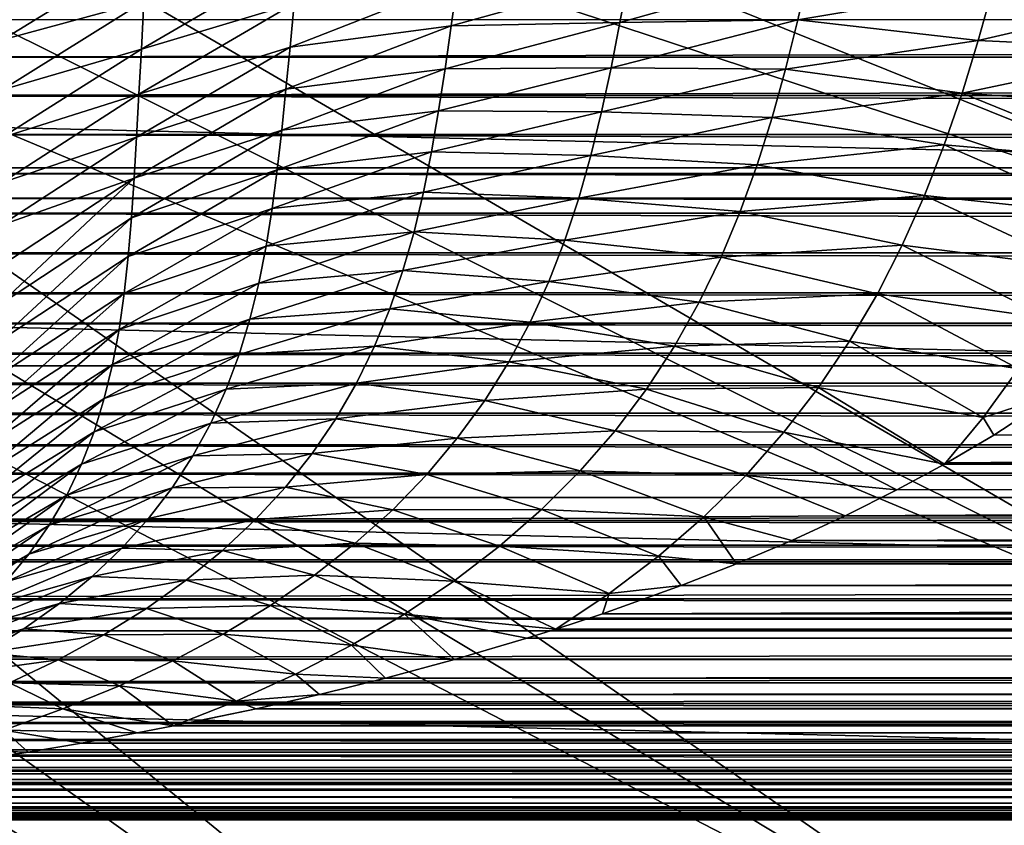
# Model space of a CAD drawing. Header units: metres. Extents: x -109 to 109, y -315 to 32.
# Tile 149 of 256: x -58.55 to -51.53, y -15.04 to -9.3. Entities that reach past the tile are written whole.
import ezdxf

# ---------------------------------------------------------------- set-up
doc = ezdxf.new("R2010")
doc.units = ezdxf.units.M
doc.layers.add('solid_K244242000C74_AAA', color=7, linetype='CONTINUOUS')

msp = doc.modelspace()

# ---------------------------------------------------------------- linework, layer by layer
at = {"layer": 'solid_K244242000C74_AAA'}
for points in [[(-48.145664, -11.351322, -78.325066), (-60.98122, -6.183269, -73.288864), (-61.338737, -7.014377, -73.288864)], [(-48.145664, -11.351322, -78.325066), (-47.195038, -8.604657, -78.325066), (-60.98122, -6.183269, -73.288864)], [(-49.353065, -13.995176, -78.325066), (-61.338737, -7.014377, -73.288864), (-61.740726, -7.824909, -73.288864)], [(-49.353065, -13.995176, -78.325066), (-48.145664, -11.351322, -78.325066), (-61.338737, -7.014377, -73.288864)], [(-49.353065, -13.995176, -78.325066), (-61.740726, -7.824909, -73.288864), (-62.186005, -8.612486, -73.288864)], [(-50.806316, -16.512283, -78.325066), (-62.186005, -8.612486, -73.288864), (-62.673271, -9.374799, -73.288864)], [(-50.806316, -16.512283, -78.325066), (-49.353065, -13.995176, -78.325066), (-62.186005, -8.612486, -73.288864)], [(-58.67321, -9.059386, 17.431641), (-58.672031, -9.438505, 17.3398), (-57.647331, -8.809997, 16.428736)], [(-58.672031, -9.438505, 17.3398), (-57.664482, -9.167006, 16.316319), (-57.647331, -8.809997, 16.428736)], [(-56.560703, -8.853207, 15.416294), (-57.664482, -9.167006, 16.316319), (-57.682007, -9.504989, 16.181318)], [(-56.591591, -9.179502, 15.266729), (-56.560703, -8.853207, 15.416294), (-57.682007, -9.504989, 16.181318)], [(-106.867256, -8.916736, -83.82), (-46.132748, -8.916736, -83.82), (-46.591377, -10.351391, -83.82)], [(-106.867256, -8.916736, -83.82), (-46.591377, -10.351391, -83.82), (-106.408623, -10.351391, -83.82)], [(-52.919598, -8.938632, 12.941299), (-54.209137, -8.987606, 13.5825), (-54.269554, -9.31627, 13.348391)], [(-53.00169, -9.297093, 12.672112), (-52.919598, -8.938632, 12.941299), (-54.269554, -9.31627, 13.348391)], [(-51.608273, -9.060473, 12.356374), (-52.919598, -8.938632, 12.941299), (-53.00169, -9.297093, 12.672112)], [(-55.42881, -9.023575, 14.392537), (-56.591591, -9.179502, 15.266729), (-56.621334, -9.491561, 15.094722)], [(-55.472382, -9.339004, 14.192914), (-55.42881, -9.023575, 14.392537), (-56.621334, -9.491561, 15.094722)], [(-54.209137, -8.987606, 13.5825), (-55.42881, -9.023575, 14.392537), (-55.472382, -9.339004, 14.192914)], [(-54.269554, -9.31627, 13.348391), (-54.209137, -8.987606, 13.5825), (-55.472382, -9.339004, 14.192914)], [(-51.715214, -9.444185, 12.050998), (-51.608273, -9.060473, 12.356374), (-53.00169, -9.297093, 12.672112)], [(-50.220638, -9.097464, 12.026552), (-51.608273, -9.060473, 12.356374), (-51.715214, -9.444185, 12.050998)], [(-50.349766, -9.508324, 11.697095), (-50.220638, -9.097464, 12.026552), (-51.715214, -9.444185, 12.050998)], [(-58.67321, -9.796914, 17.224213), (-57.682007, -9.504989, 16.181318), (-57.664482, -9.167006, 16.316319)], [(-58.672031, -9.438505, 17.3398), (-58.67321, -9.796914, 17.224213), (-57.664482, -9.167006, 16.316319)], [(-56.591591, -9.179502, 15.266729), (-57.682007, -9.504989, 16.181318), (-57.69915, -9.826006, 16.022116)], [(-56.621334, -9.491561, 15.094722), (-56.591591, -9.179502, 15.266729), (-57.69915, -9.826006, 16.022116)], [(-59.803528, -9.563734, -11.555735), (-59.476559, -9.294316, -11.773516), (59.47649, -9.294389, -11.773459)], [(-59.803528, -9.563734, -11.555735), (59.47649, -9.294389, -11.773459), (59.803478, -9.563793, -11.555685)], [(-54.269554, -9.31627, 13.348391), (-55.472382, -9.339004, 14.192914), (-55.516441, -9.645664, 13.968714)], [(-54.332607, -9.638091, 13.089812), (-54.269554, -9.31627, 13.348391), (-55.516441, -9.645664, 13.968714)], [(-53.00169, -9.297093, 12.672112), (-54.269554, -9.31627, 13.348391), (-54.332607, -9.638091, 13.089812)], [(-53.089203, -9.648392, 12.378744), (-53.00169, -9.297093, 12.672112), (-54.332607, -9.638091, 13.089812)], [(-51.715214, -9.444185, 12.050998), (-53.00169, -9.297093, 12.672112), (-53.089203, -9.648392, 12.378744)], [(-50.806316, -16.512283, -78.325066), (-62.673271, -9.374799, -73.288864), (-63.201088, -10.109612, -73.288864)], [(-55.472382, -9.339004, 14.192914), (-56.621334, -9.491561, 15.094722), (-56.650745, -9.791787, 14.89848)], [(-55.516441, -9.645664, 13.968714), (-55.472382, -9.339004, 14.192914), (-56.650745, -9.791787, 14.89848)], [(-51.830902, -9.819984, 11.723024), (-51.715214, -9.444185, 12.050998), (-53.089203, -9.648392, 12.378744)], [(-50.349766, -9.508324, 11.697095), (-51.715214, -9.444185, 12.050998), (-51.830902, -9.819984, 11.723024)], [(-58.67609, -10.13613, 17.083427), (-57.69915, -9.826006, 16.022116), (-57.682007, -9.504989, 16.181318)], [(-58.67321, -9.796914, 17.224213), (-58.67609, -10.13613, 17.083427), (-57.682007, -9.504989, 16.181318)], [(-56.621334, -9.491561, 15.094722), (-57.69915, -9.826006, 16.022116), (-57.716122, -10.132219, 15.83711)], [(-56.650745, -9.791787, 14.89848), (-56.621334, -9.491561, 15.094722), (-57.716122, -10.132219, 15.83711)], [(-50.489475, -9.910006, 11.347266), (-50.349766, -9.508324, 11.697095), (-51.830902, -9.819984, 11.723024)], [(-60.149628, -9.836993, -11.324026), (-59.803528, -9.563734, -11.555735), (59.803478, -9.563793, -11.555685)], [(-60.149628, -9.836993, -11.324026), (59.803478, -9.563793, -11.555685), (60.149601, -9.837038, -11.323987)], [(-55.516441, -9.645664, 13.968714), (-56.650745, -9.791787, 14.89848), (-56.680733, -10.082571, 14.67623)], [(-55.562546, -9.945271, 13.718826), (-55.516441, -9.645664, 13.968714), (-56.680733, -10.082571, 14.67623)], [(-54.332607, -9.638091, 13.089812), (-55.516441, -9.645664, 13.968714), (-55.562546, -9.945271, 13.718826)], [(-54.400814, -9.953603, 12.80667), (-54.332607, -9.638091, 13.089812), (-55.562546, -9.945271, 13.718826)], [(-53.089203, -9.648392, 12.378744), (-54.332607, -9.638091, 13.089812), (-54.400814, -9.953603, 12.80667)], [(-53.184906, -9.992914, 12.061127), (-53.089203, -9.648392, 12.378744), (-54.400814, -9.953603, 12.80667)], [(-51.830902, -9.819984, 11.723024), (-53.089203, -9.648392, 12.378744), (-53.184906, -9.992914, 12.061127)], [(-58.680107, -10.457725, 16.915995), (-57.716122, -10.132219, 15.83711), (-57.69915, -9.826006, 16.022116)], [(-58.67609, -10.13613, 17.083427), (-58.680107, -10.457725, 16.915995), (-57.69915, -9.826006, 16.022116)], [(-56.650745, -9.791787, 14.89848), (-57.716122, -10.132219, 15.83711), (-57.733818, -10.425859, 15.624711)], [(-56.680733, -10.082571, 14.67623), (-56.650745, -9.791787, 14.89848), (-57.733818, -10.425859, 15.624711)], [(-51.958004, -10.188143, 11.372393), (-51.830902, -9.819984, 11.723024), (-53.184906, -9.992914, 12.061127)], [(-50.642147, -10.302655, 10.977071), (-51.830902, -9.819984, 11.723024), (-51.958004, -10.188143, 11.372393)], [(-50.642147, -10.302655, 10.977071), (-50.489475, -9.910006, 11.347266), (-51.830902, -9.819984, 11.723024)], [(-60.516262, -10.113585, -11.077698), (-60.149628, -9.836993, -11.324026), (60.516254, -10.113615, -11.077671)], [(-60.149628, -9.836993, -11.324026), (60.149601, -9.837038, -11.323987), (60.516254, -10.113615, -11.077671)], [(-55.562546, -9.945271, 13.718826), (-56.680733, -10.082571, 14.67623), (-56.712814, -10.365508, 14.427076)], [(-55.613132, -10.238416, 13.44327), (-55.562546, -9.945271, 13.718826), (-56.712814, -10.365508, 14.427076)], [(-54.400814, -9.953603, 12.80667), (-55.562546, -9.945271, 13.718826), (-55.613132, -10.238416, 13.44327)], [(-54.476768, -10.263253, 12.498949), (-54.400814, -9.953603, 12.80667), (-55.613132, -10.238416, 13.44327)], [(-53.184906, -9.992914, 12.061127), (-54.400814, -9.953603, 12.80667), (-54.476768, -10.263253, 12.498949)], [(-53.291561, -10.331044, 11.71919), (-53.184906, -9.992914, 12.061127), (-54.476768, -10.263253, 12.498949)], [(-51.958004, -10.188143, 11.372393), (-53.184906, -9.992914, 12.061127), (-53.291561, -10.331044, 11.71919)], [(-56.680733, -10.082571, 14.67623), (-57.733818, -10.425859, 15.624711), (-57.753246, -10.709047, 15.38348)], [(-56.712814, -10.365508, 14.427076), (-56.680733, -10.082571, 14.67623), (-57.753246, -10.709047, 15.38348)], [(-52.492252, -18.879858, -78.325066), (-63.201088, -10.109612, -73.288864), (-63.767914, -10.814772, -73.288864)], [(-52.492252, -18.879858, -78.325066), (-50.806316, -16.512283, -78.325066), (-63.201088, -10.109612, -73.288864)], [(-60.903019, -10.39276, -10.816216), (-60.516262, -10.113585, -11.077698), (60.90303, -10.392774, -10.816203)], [(-60.516262, -10.113585, -11.077698), (60.516254, -10.113615, -11.077671), (60.90303, -10.392774, -10.816203)], [(-58.685501, -10.763413, 16.720621), (-57.733818, -10.425859, 15.624711), (-57.716122, -10.132219, 15.83711)], [(-58.680107, -10.457725, 16.915995), (-58.685501, -10.763413, 16.720621), (-57.716122, -10.132219, 15.83711)], [(-55.613132, -10.238416, 13.44327), (-56.712814, -10.365508, 14.427076), (-56.749252, -10.641219, 14.151207)], [(-55.670673, -10.525607, 13.142136), (-55.613132, -10.238416, 13.44327), (-56.749252, -10.641219, 14.151207)], [(-54.476768, -10.263253, 12.498949), (-55.613132, -10.238416, 13.44327), (-55.670673, -10.525607, 13.142136)], [(-52.099174, -10.548936, 10.999043), (-51.958004, -10.188143, 11.372393), (-53.291561, -10.331044, 11.71919)], [(-50.810165, -10.686419, 10.586512), (-51.958004, -10.188143, 11.372393), (-52.099174, -10.548936, 10.999043)], [(-50.810165, -10.686419, 10.586512), (-50.642147, -10.302655, 10.977071), (-51.958004, -10.188143, 11.372393)], [(-54.563065, -10.567491, 12.166634), (-54.476768, -10.263253, 12.498949), (-55.670673, -10.525607, 13.142136)], [(-53.291561, -10.331044, 11.71919), (-54.476768, -10.263253, 12.498949), (-54.563065, -10.567491, 12.166634)], [(-106.408623, -10.351391, -83.82), (-46.591377, -10.351391, -83.82), (-47.117771, -11.762788, -83.82)], [(-106.408623, -10.351391, -83.82), (-47.117771, -11.762788, -83.82), (-105.882225, -11.762788, -83.82)], [(-56.712814, -10.365508, 14.427076), (-57.753246, -10.709047, 15.38348), (-57.776173, -10.982915, 15.113253)], [(-56.749252, -10.641219, 14.151207), (-56.712814, -10.365508, 14.427076), (-57.776173, -10.982915, 15.113253)], [(-53.411934, -10.663166, 11.352865), (-53.291561, -10.331044, 11.71919), (-54.563065, -10.567491, 12.166634)], [(-52.099174, -10.548936, 10.999043), (-53.291561, -10.331044, 11.71919), (-53.411934, -10.663166, 11.352865)], [(-61.156261, -10.568648, -10.64442), (-60.903019, -10.39276, -10.816216), (61.138538, -10.556506, -10.656462)], [(-60.903019, -10.39276, -10.816216), (60.90303, -10.392774, -10.816203), (61.138538, -10.556506, -10.656462)], [(-58.703857, -11.334268, 16.24147), (-57.753246, -10.709047, 15.38348), (-57.733818, -10.425859, 15.624711)], [(-58.693111, -11.055016, 16.496126), (-58.703857, -11.334268, 16.24147), (-57.733818, -10.425859, 15.624711)], [(-58.685501, -10.763413, 16.720621), (-58.693111, -11.055016, 16.496126), (-57.733818, -10.425859, 15.624711)], [(-55.670673, -10.525607, 13.142136), (-56.749252, -10.641219, 14.151207), (-56.792351, -10.910263, 13.848878)], [(-55.737659, -10.807361, 12.815517), (-55.670673, -10.525607, 13.142136), (-56.792351, -10.910263, 13.848878)], [(-54.563065, -10.567491, 12.166634), (-55.670673, -10.525607, 13.142136), (-55.737659, -10.807361, 12.815517)], [(-61.312981, -10.674858, -10.537903), (-61.156261, -10.568648, -10.64442), (61.313, -10.674861, -10.537901)], [(-61.156261, -10.568648, -10.64442), (61.138538, -10.556506, -10.656462), (61.313, -10.674861, -10.537901)], [(-54.662289, -10.866764, 11.809711), (-54.563065, -10.567491, 12.166634), (-55.737659, -10.807361, 12.815517)], [(-53.411934, -10.663166, 11.352865), (-54.563065, -10.567491, 12.166634), (-54.662289, -10.866764, 11.809711)], [(-52.25708, -10.902637, 10.602915), (-52.099174, -10.548936, 10.999043), (-53.411934, -10.663166, 11.352865)], [(-50.995914, -11.061441, 10.175594), (-52.099174, -10.548936, 10.999043), (-52.25708, -10.902637, 10.602915)], [(-50.995914, -11.061441, 10.175594), (-50.810165, -10.686419, 10.586512), (-52.099174, -10.548936, 10.999043)], [(-56.749252, -10.641219, 14.151207), (-57.776173, -10.982915, 15.113253), (-57.804775, -11.248087, 14.814525)], [(-56.792351, -10.910263, 13.848878), (-56.749252, -10.641219, 14.151207), (-57.804775, -11.248087, 14.814525)], [(-53.54879, -10.989665, 10.962086), (-53.411934, -10.663166, 11.352865), (-54.662289, -10.866764, 11.809711)], [(-52.25708, -10.902637, 10.602915), (-53.411934, -10.663166, 11.352865), (-53.54879, -10.989665, 10.962086)], [(-61.745331, -10.958629, -10.242482), (-61.312981, -10.674858, -10.537903), (61.745346, -10.958628, -10.242484)], [(-61.312981, -10.674858, -10.537903), (61.313, -10.674861, -10.537901), (61.745346, -10.958628, -10.242484)], [(-58.719261, -11.602175, 15.956818), (-57.776173, -10.982915, 15.113253), (-57.753246, -10.709047, 15.38348)], [(-58.703857, -11.334268, 16.24147), (-58.719261, -11.602175, 15.956818), (-57.753246, -10.709047, 15.38348)], [(-55.737659, -10.807361, 12.815517), (-56.792351, -10.910263, 13.848878), (-56.844414, -11.1732, 13.520346)], [(-55.81657, -11.084189, 12.463508), (-55.737659, -10.807361, 12.815517), (-56.844414, -11.1732, 13.520346)], [(-54.662289, -10.866764, 11.809711), (-55.737659, -10.807361, 12.815517), (-55.81657, -11.084189, 12.463508)], [(-52.492252, -18.879858, -78.325066), (-63.767914, -10.814772, -73.288864), (-64.372086, -11.488209, -73.288864)], [(-54.777016, -11.161482, 11.428208), (-54.662289, -10.866764, 11.809711), (-55.81657, -11.084189, 12.463508)], [(-53.54879, -10.989665, 10.962086), (-54.662289, -10.866764, 11.809711), (-54.777016, -11.161482, 11.428208)], [(-56.792351, -10.910263, 13.848878), (-57.804775, -11.248087, 14.814525), (-57.841225, -11.505183, 14.487794)], [(-56.844414, -11.1732, 13.520346), (-56.792351, -10.910263, 13.848878), (-57.841225, -11.505183, 14.487794)], [(-52.434322, -11.249414, 10.184081), (-52.25708, -10.902637, 10.602915), (-53.54879, -10.989665, 10.962086)], [(-51.201736, -11.427802, 9.744411), (-52.25708, -10.902637, 10.602915), (-52.434322, -11.249414, 10.184081)], [(-51.201736, -11.427802, 9.744411), (-50.995914, -11.061441, 10.175594), (-52.25708, -10.902637, 10.602915)], [(-62.20219, -11.243798, -9.928595), (-61.745331, -10.958629, -10.242482), (62.202194, -11.243797, -9.928596)], [(-61.745331, -10.958629, -10.242482), (61.745346, -10.958628, -10.242484), (62.202194, -11.243797, -9.928596)], [(-58.741165, -11.859366, 15.642941), (-57.804775, -11.248087, 14.814525), (-57.776173, -10.982915, 15.113253)], [(-58.719261, -11.602175, 15.956818), (-58.741165, -11.859366, 15.642941), (-57.776173, -10.982915, 15.113253)], [(-53.704651, -11.310476, 10.547336), (-53.54879, -10.989665, 10.962086), (-54.777016, -11.161482, 11.428208)], [(-52.434322, -11.249414, 10.184081), (-53.54879, -10.989665, 10.962086), (-53.704651, -11.310476, 10.547336)], [(-55.81657, -11.084189, 12.463508), (-56.844414, -11.1732, 13.520346), (-56.907753, -11.430591, 13.165865)], [(-55.90987, -11.356566, 12.086244), (-55.81657, -11.084189, 12.463508), (-56.907753, -11.430591, 13.165865)], [(-54.777016, -11.161482, 11.428208), (-55.81657, -11.084189, 12.463508), (-55.90987, -11.356566, 12.086244)], [(-54.909393, -11.451274, 11.023114), (-54.777016, -11.161482, 11.428208), (-55.90987, -11.356566, 12.086244)], [(-53.704651, -11.310476, 10.547336), (-54.777016, -11.161482, 11.428208), (-54.909393, -11.451274, 11.023114)], [(-56.844414, -11.1732, 13.520346), (-57.841225, -11.505183, 14.487794), (-57.887695, -11.754825, 14.13356)], [(-56.907753, -11.430591, 13.165865), (-56.844414, -11.1732, 13.520346), (-57.887695, -11.754825, 14.13356)], [(-62.563126, -11.458656, -9.679834), (-62.20219, -11.243798, -9.928595), (62.563126, -11.458654, -9.679836)], [(-62.20219, -11.243798, -9.928595), (62.202194, -11.243797, -9.928596), (62.563126, -11.458654, -9.679836)], [(-58.771397, -12.106468, 15.300624), (-57.841225, -11.505183, 14.487794), (-57.804775, -11.248087, 14.814525)], [(-58.741165, -11.859366, 15.642941), (-58.771397, -12.106468, 15.300624), (-57.804775, -11.248087, 14.814525)], [(-52.632915, -11.588414, 9.743908), (-52.434322, -11.249414, 10.184081), (-53.704651, -11.310476, 10.547336)], [(-51.429443, -11.784715, 9.294188), (-52.434322, -11.249414, 10.184081), (-52.632915, -11.588414, 9.743908)], [(-51.429443, -11.784715, 9.294188), (-51.201736, -11.427802, 9.744411), (-52.434322, -11.249414, 10.184081)], [(-55.90987, -11.356566, 12.086244), (-56.907753, -11.430591, 13.165865), (-56.984653, -11.682956, 12.78574)], [(-56.019627, -11.624226, 11.684767), (-55.90987, -11.356566, 12.086244), (-56.984653, -11.682956, 12.78574)], [(-54.909393, -11.451274, 11.023114), (-55.90987, -11.356566, 12.086244), (-56.019627, -11.624226, 11.684767)], [(-53.881424, -11.62442, 10.11048), (-53.704651, -11.310476, 10.547336), (-54.909393, -11.451274, 11.023114)], [(-52.632915, -11.588414, 9.743908), (-53.704651, -11.310476, 10.547336), (-53.881424, -11.62442, 10.11048)], [(-56.907753, -11.430591, 13.165865), (-57.887695, -11.754825, 14.13356), (-57.946362, -11.997629, 13.752323)], [(-56.984653, -11.682956, 12.78574), (-56.907753, -11.430591, 13.165865), (-57.946362, -11.997629, 13.752323)], [(-54.395611, -21.076456, -78.325066), (-64.372086, -11.488209, -73.288864), (-65.011826, -12.127951, -73.288864)], [(-54.395611, -21.076456, -78.325066), (-52.492252, -18.879858, -78.325066), (-64.372086, -11.488209, -73.288864)], [(-62.939354, -11.673635, -9.41946), (-62.563126, -11.458656, -9.679834), (62.939266, -11.673584, -9.419524)], [(-62.563126, -11.458656, -9.679834), (62.563126, -11.458654, -9.679836), (62.921028, -11.663365, -9.432174)], [(-62.563126, -11.458656, -9.679834), (62.921028, -11.663365, -9.432174), (62.939266, -11.673584, -9.419524)], [(-58.811794, -12.344107, 14.930648), (-57.887695, -11.754825, 14.13356), (-57.841225, -11.505183, 14.487794)], [(-58.771397, -12.106468, 15.300624), (-58.811794, -12.344107, 14.930648), (-57.841225, -11.505183, 14.487794)], [(-55.061188, -11.735023, 10.596316), (-54.909393, -11.451274, 11.023114), (-56.019627, -11.624226, 11.684767)], [(-53.881424, -11.62442, 10.11048), (-54.909393, -11.451274, 11.023114), (-55.061188, -11.735023, 10.596316)], [(-56.019627, -11.624226, 11.684767), (-56.984653, -11.682956, 12.78574), (-57.077023, -11.930134, 12.381109)], [(-56.147545, -11.886222, 11.260939), (-56.019627, -11.624226, 11.684767), (-57.077023, -11.930134, 12.381109)], [(-55.061188, -11.735023, 10.596316), (-56.019627, -11.624226, 11.684767), (-56.147545, -11.886222, 11.260939)], [(-54.080929, -11.930148, 9.653593), (-53.881424, -11.62442, 10.11048), (-55.061188, -11.735023, 10.596316)], [(-52.854557, -11.918221, 9.284474), (-53.881424, -11.62442, 10.11048), (-54.080929, -11.930148, 9.653593)], [(-52.854557, -11.918221, 9.284474), (-52.632915, -11.588414, 9.743908), (-53.881424, -11.62442, 10.11048)], [(-51.680477, -12.1308, 8.826935), (-52.632915, -11.588414, 9.743908), (-52.854557, -11.918221, 9.284474)], [(-51.680477, -12.1308, 8.826935), (-51.429443, -11.784715, 9.294188), (-52.632915, -11.588414, 9.743908)], [(-63.330391, -11.887943, -9.147503), (-62.939354, -11.673635, -9.41946), (63.330387, -11.887942, -9.147504)], [(-62.939354, -11.673635, -9.41946), (62.939266, -11.673584, -9.419524), (63.330387, -11.887942, -9.147504)], [(-56.984653, -11.682956, 12.78574), (-57.946362, -11.997629, 13.752323), (-58.019283, -12.234023, 13.344828)], [(-57.077023, -11.930134, 12.381109), (-56.984653, -11.682956, 12.78574), (-58.019283, -12.234023, 13.344828)], [(-105.882225, -11.762788, -83.82), (-47.117771, -11.762788, -83.82), (-47.710915, -13.147866, -83.82)], [(-105.882225, -11.762788, -83.82), (-47.710915, -13.147866, -83.82), (-105.289085, -13.147866, -83.82)], [(-58.864197, -12.572907, 14.533793), (-57.946362, -11.997629, 13.752323), (-57.887695, -11.754825, 14.13356)], [(-58.811794, -12.344107, 14.930648), (-58.864197, -12.572907, 14.533793), (-57.887695, -11.754825, 14.13356)], [(-55.234112, -12.011597, 10.149737), (-55.061188, -11.735023, 10.596316), (-56.147545, -11.886222, 11.260939)], [(-54.080929, -11.930148, 9.653593), (-55.061188, -11.735023, 10.596316), (-55.234112, -12.011597, 10.149737)], [(-51.680477, -12.1308, 8.826935), (-51.150604, -11.961766, 9.050754), (-51.429443, -11.784715, 9.294188)], [(-63.736492, -12.101137, -8.863547), (-63.330391, -11.887943, -9.147503), (63.736492, -12.101137, -8.863547)], [(-63.330391, -11.887943, -9.147503), (63.330387, -11.887942, -9.147504), (63.736492, -12.101137, -8.863547)], [(-57.077023, -11.930134, 12.381109), (-58.019283, -12.234023, 13.344828), (-58.108059, -12.463648, 12.912807)], [(-57.186462, -12.171382, 11.953825), (-57.077023, -11.930134, 12.381109), (-58.108059, -12.463648, 12.912807)], [(-56.147545, -11.886222, 11.260939), (-57.077023, -11.930134, 12.381109), (-57.186462, -12.171382, 11.953825)], [(-56.295296, -12.141595, 10.816648), (-56.147545, -11.886222, 11.260939), (-57.186462, -12.171382, 11.953825)], [(-55.234112, -12.011597, 10.149737), (-56.147545, -11.886222, 11.260939), (-56.295296, -12.141595, 10.816648)], [(-54.304634, -12.226438, 9.178761), (-54.080929, -11.930148, 9.653593), (-55.234112, -12.011597, 10.149737)], [(-53.100838, -12.237451, 8.807876), (-54.080929, -11.930148, 9.653593), (-54.304634, -12.226438, 9.178761)], [(-53.100838, -12.237451, 8.807876), (-52.854557, -11.918221, 9.284474), (-54.080929, -11.930148, 9.653593)], [(-53.100838, -12.237451, 8.807876), (-51.956444, -12.464289, 8.345148), (-52.854557, -11.918221, 9.284474)], [(-51.680477, -12.1308, 8.826935), (-52.854557, -11.918221, 9.284474), (-51.956444, -12.464289, 8.345148)], [(-58.93034, -12.793348, 14.111046), (-58.019283, -12.234023, 13.344828), (-57.946362, -11.997629, 13.752323)], [(-58.864197, -12.572907, 14.533793), (-58.93034, -12.793348, 14.111046), (-57.946362, -11.997629, 13.752323)], [(-51.680477, -12.1308, 8.826935), (-51.603588, -12.257558, 8.64594), (-51.150604, -11.961766, 9.050754)], [(-6.808452, -12.113916, 8.846074), (-51.150604, -11.961766, 9.050754), (-51.603588, -12.257558, 8.64594)], [(-55.429379, -12.280023, 9.685298), (-55.234112, -12.011597, 10.149737), (-56.295296, -12.141595, 10.816648)], [(-54.304634, -12.226438, 9.178761), (-55.234112, -12.011597, 10.149737), (-55.429379, -12.280023, 9.685298)], [(-56.499149, -23.082178, -78.325066), (-65.011826, -12.127951, -73.288864), (-65.685265, -12.73212, -73.288864)], [(-56.499149, -23.082178, -78.325066), (-54.395611, -21.076456, -78.325066), (-65.011826, -12.127951, -73.288864)], [(-64.186493, -12.325634, -8.548611), (-63.736492, -12.101137, -8.863547), (64.186493, -12.325634, -8.548611)], [(-63.736492, -12.101137, -8.863547), (63.736492, -12.101137, -8.863547), (64.186493, -12.325634, -8.548611)], [(-56.295296, -12.141595, 10.816648), (-57.186462, -12.171382, 11.953825), (-57.314514, -12.405944, 11.505761)], [(-56.464073, -12.389513, 10.353756), (-56.295296, -12.141595, 10.816648), (-57.314514, -12.405944, 11.505761)], [(-55.429379, -12.280023, 9.685298), (-56.295296, -12.141595, 10.816648), (-56.464073, -12.389513, 10.353756)], [(-6.808452, -12.113916, 8.846074), (-51.938133, -12.453981, 8.360524), (-51.956444, -12.464289, 8.345148)], [(-5.487553, -12.572605, 8.181051), (-6.808452, -12.113916, 8.846074), (-51.956444, -12.464289, 8.345148)], [(-51.680477, -12.1308, 8.826935), (-51.956444, -12.464289, 8.345148), (-51.603588, -12.257558, 8.64594)], [(-6.808452, -12.113916, 8.846074), (-51.603588, -12.257558, 8.64594), (-51.938133, -12.453981, 8.360524)], [(-57.186462, -12.171382, 11.953825), (-58.108059, -12.463648, 12.912807), (-58.214172, -12.685951, 12.458241)], [(-57.314514, -12.405944, 11.505761), (-57.186462, -12.171382, 11.953825), (-58.214172, -12.685951, 12.458241)], [(-59.011551, -13.005307, 13.664191), (-58.108059, -12.463648, 12.912807), (-58.019283, -12.234023, 13.344828)], [(-58.93034, -12.793348, 14.111046), (-59.011551, -13.005307, 13.664191), (-58.019283, -12.234023, 13.344828)], [(-55.647812, -12.539453, 9.204916), (-55.429379, -12.280023, 9.685298), (-56.464073, -12.389513, 10.353756)], [(-54.553379, -12.51229, 8.688093), (-55.429379, -12.280023, 9.685298), (-55.647812, -12.539453, 9.204916)], [(-54.553379, -12.51229, 8.688093), (-54.304634, -12.226438, 9.178761), (-55.429379, -12.280023, 9.685298)], [(-53.372688, -12.544986, 8.31625), (-54.304634, -12.226438, 9.178761), (-54.553379, -12.51229, 8.688093)], [(-53.372688, -12.544986, 8.31625), (-53.100838, -12.237451, 8.807876), (-54.304634, -12.226438, 9.178761)], [(-53.372688, -12.544986, 8.31625), (-52.295475, -12.647747, 8.064397), (-53.100838, -12.237451, 8.807876)], [(-53.100838, -12.237451, 8.807876), (-52.295475, -12.647747, 8.064397), (-51.956444, -12.464289, 8.345148)], [(-51.603588, -12.257558, 8.64594), (-51.956444, -12.464289, 8.345148), (-51.938133, -12.453981, 8.360524)], [(-64.622665, -12.528681, -8.24816), (-64.186493, -12.325634, -8.548611), (64.622665, -12.528681, -8.24816)], [(-64.186493, -12.325634, -8.548611), (64.186493, -12.325634, -8.548611), (64.622665, -12.528681, -8.24816)], [(-57.314514, -12.405944, 11.505761), (-58.214172, -12.685951, 12.458241), (-58.338947, -12.900407, 11.983065)], [(-57.462311, -12.633163, 11.038727), (-57.314514, -12.405944, 11.505761), (-58.338947, -12.900407, 11.983065)], [(-56.464073, -12.389513, 10.353756), (-57.314514, -12.405944, 11.505761), (-57.462311, -12.633163, 11.038727)], [(-56.654724, -12.629245, 9.874099), (-56.464073, -12.389513, 10.353756), (-57.462311, -12.633163, 11.038727)], [(-55.647812, -12.539453, 9.204916), (-56.464073, -12.389513, 10.353756), (-56.654724, -12.629245, 9.874099)], [(-59.109062, -13.208516, 13.195219), (-58.214172, -12.685951, 12.458241), (-58.108059, -12.463648, 12.912807)], [(-59.011551, -13.005307, 13.664191), (-59.109062, -13.208516, 13.195219), (-58.108059, -12.463648, 12.912807)], [(-5.487553, -12.572605, 8.181051), (-51.956444, -12.464289, 8.345148), (-52.295475, -12.647747, 8.064397)], [(-64.997185, -12.702209, -7.97834), (-64.622665, -12.528681, -8.24816), (64.996994, -12.70279, -7.977412)], [(-64.622665, -12.528681, -8.24816), (64.622665, -12.528681, -8.24816), (64.996994, -12.70279, -7.977412)], [(-55.890179, -12.789054, 8.710501), (-55.647812, -12.539453, 9.204916), (-56.654724, -12.629245, 9.874099)], [(-54.827934, -12.786736, 8.183699), (-55.647812, -12.539453, 9.204916), (-55.890179, -12.789054, 8.710501)], [(-54.827934, -12.786736, 8.183699), (-54.553379, -12.51229, 8.688093), (-55.647812, -12.539453, 9.204916)], [(-53.670746, -12.839828, 7.811751), (-54.553379, -12.51229, 8.688093), (-54.827934, -12.786736, 8.183699)], [(-53.670746, -12.839828, 7.811751), (-53.372688, -12.544986, 8.31625), (-54.553379, -12.51229, 8.688093)], [(-53.670746, -12.839828, 7.811751), (-52.664902, -12.832828, 7.7665), (-53.372688, -12.544986, 8.31625)], [(-53.372688, -12.544986, 8.31625), (-52.664902, -12.832828, 7.7665), (-52.295475, -12.647747, 8.064397)], [(-57.462311, -12.633163, 11.038727), (-58.338947, -12.900407, 11.983065), (-58.483238, -13.106563, 11.489101)], [(-57.630669, -12.852448, 10.554492), (-57.462311, -12.633163, 11.038727), (-58.483238, -13.106563, 11.489101)], [(-56.654724, -12.629245, 9.874099), (-57.462311, -12.633163, 11.038727), (-57.630669, -12.852448, 10.554492)], [(-56.868034, -12.860065, 9.379506), (-56.654724, -12.629245, 9.874099), (-57.630669, -12.852448, 10.554492)], [(-55.890179, -12.789054, 8.710501), (-56.654724, -12.629245, 9.874099), (-56.868034, -12.860065, 9.379506)], [(-5.487553, -12.572605, 8.181051), (-52.295475, -12.647747, 8.064397), (-52.664902, -12.832828, 7.7665)], [(-4.242869, -12.898067, 7.657666), (-5.487553, -12.572605, 8.181051), (-52.664902, -12.832828, 7.7665)], [(-65.34449, -12.865307, -7.712579), (-64.997185, -12.702209, -7.97834), (64.996994, -12.70279, -7.977412)], [(-65.34449, -12.865307, -7.712579), (64.996994, -12.70279, -7.977412), (65.344193, -12.866197, -7.711094)], [(-59.223957, -13.402716, 12.706059), (-58.338947, -12.900407, 11.983065), (-58.214172, -12.685951, 12.458241)], [(-59.109062, -13.208516, 13.195219), (-59.223957, -13.402716, 12.706059), (-58.214172, -12.685951, 12.458241)], [(-56.499149, -23.082178, -78.325066), (-65.685265, -12.73212, -73.288864), (-66.390427, -13.298944, -73.288864)], [(-56.156643, -13.028098, 8.203863), (-55.890179, -12.789054, 8.710501), (-56.868034, -12.860065, 9.379506)], [(-55.128578, -13.04892, 7.667608), (-55.890179, -12.789054, 8.710501), (-56.156643, -13.028098, 8.203863)], [(-55.128578, -13.04892, 7.667608), (-54.827934, -12.786736, 8.183699), (-55.890179, -12.789054, 8.710501)], [(-53.995495, -13.121018, 7.296515), (-54.827934, -12.786736, 8.183699), (-55.128578, -13.04892, 7.667608)], [(-53.995495, -13.121018, 7.296515), (-53.670746, -12.839828, 7.811751), (-54.827934, -12.786736, 8.183699)], [(-53.995495, -13.121018, 7.296515), (-53.439999, -13.175008, 7.170716), (-53.670746, -12.839828, 7.811751)], [(-53.670746, -12.839828, 7.811751), (-53.045105, -13.007843, 7.469674), (-52.664902, -12.832828, 7.7665)], [(-53.670746, -12.839828, 7.811751), (-53.439999, -13.175008, 7.170716), (-53.045105, -13.007843, 7.469674)], [(-4.242869, -12.898067, 7.657666), (-52.664902, -12.832828, 7.7665), (-53.045105, -13.007843, 7.469674)], [(-65.714523, -13.042461, -7.409061), (-65.34449, -12.865307, -7.712579), (65.709473, -13.04107, -7.41151)], [(-65.34449, -12.865307, -7.712579), (65.344193, -12.866197, -7.711094), (65.709473, -13.04107, -7.41151)], [(-59.356956, -13.587669, 12.198482), (-58.483238, -13.106563, 11.489101), (-58.338947, -12.900407, 11.983065)], [(-59.223957, -13.402716, 12.706059), (-59.356956, -13.587669, 12.198482), (-58.338947, -12.900407, 11.983065)], [(-57.630669, -12.852448, 10.554492), (-58.483238, -13.106563, 11.489101), (-58.647823, -13.303978, 10.978149)], [(-57.820351, -13.063218, 10.054811), (-57.630669, -12.852448, 10.554492), (-58.647823, -13.303978, 10.978149)], [(-56.868034, -12.860065, 9.379506), (-57.630669, -12.852448, 10.554492), (-57.820351, -13.063218, 10.054811)], [(-57.104256, -13.081322, 8.871705), (-56.868034, -12.860065, 9.379506), (-57.820351, -13.063218, 10.054811)], [(-56.156643, -13.028098, 8.203863), (-56.868034, -12.860065, 9.379506), (-57.104256, -13.081322, 8.871705)], [(-3.089492, -13.117043, 7.276206), (-4.242869, -12.898067, 7.657666), (-53.045105, -13.007843, 7.469674)], [(-65.957443, -13.161977, -7.194607), (-65.714523, -13.042461, -7.409061), (65.957245, -13.162793, -7.193112)], [(-65.714523, -13.042461, -7.409061), (65.709473, -13.04107, -7.41151), (65.957245, -13.162793, -7.193112)], [(-56.446983, -13.255926, 7.686748), (-56.156643, -13.028098, 8.203863), (-57.104256, -13.081322, 8.871705)], [(-55.454937, -13.298133, 7.141749), (-56.156643, -13.028098, 8.203863), (-56.446983, -13.255926, 7.686748)], [(-55.454937, -13.298133, 7.141749), (-55.128578, -13.04892, 7.667608), (-56.156643, -13.028098, 8.203863)], [(-54.346596, -13.387838, 6.772541), (-55.128578, -13.04892, 7.667608), (-55.454937, -13.298133, 7.141749)], [(-54.346596, -13.387838, 6.772541), (-53.995495, -13.121018, 7.296515), (-55.128578, -13.04892, 7.667608)], [(-3.089492, -13.117043, 7.276206), (-53.045105, -13.007843, 7.469674), (-53.439999, -13.175008, 7.170716)], [(-59.508709, -13.763148, 11.674226), (-58.647823, -13.303978, 10.978149), (-58.483238, -13.106563, 11.489101)], [(-59.356956, -13.587669, 12.198482), (-59.508709, -13.763148, 11.674226), (-58.483238, -13.106563, 11.489101)], [(-57.820351, -13.063218, 10.054811), (-58.647823, -13.303978, 10.978149), (-58.833256, -13.492225, 10.451943)], [(-58.031631, -13.264929, 9.541335), (-57.820351, -13.063218, 10.054811), (-58.833256, -13.492225, 10.451943)], [(-57.104256, -13.081322, 8.871705), (-57.820351, -13.063218, 10.054811), (-58.031631, -13.264929, 9.541335)], [(-57.363285, -13.292405, 8.35236), (-57.104256, -13.081322, 8.871705), (-58.031631, -13.264929, 9.541335)], [(-56.446983, -13.255926, 7.686748), (-57.104256, -13.081322, 8.871705), (-57.363285, -13.292405, 8.35236)], [(-54.346596, -13.387838, 6.772541), (-53.832172, -13.329317, 6.87963), (-53.995495, -13.121018, 7.296515)], [(-53.995495, -13.121018, 7.296515), (-53.832172, -13.329317, 6.87963), (-53.439999, -13.175008, 7.170716)], [(-2.014607, -13.255439, 7.020922), (-3.089492, -13.117043, 7.276206), (-53.439999, -13.175008, 7.170716)], [(-105.289085, -13.147866, -83.82), (-47.710915, -13.147866, -83.82), (-48.368961, -14.502484, -83.82)], [(-105.289085, -13.147866, -83.82), (-48.368961, -14.502484, -83.82), (-104.631042, -14.502484, -83.82)], [(-66.461075, -13.423721, -6.693557), (-65.957443, -13.161977, -7.194607), (65.957245, -13.162793, -7.193112)], [(-66.461075, -13.423721, -6.693557), (65.957245, -13.162793, -7.193112), (66.461571, -13.424222, -6.692554)], [(-2.014607, -13.255439, 7.020922), (-53.439999, -13.175008, 7.170716), (-53.832172, -13.329317, 6.87963)], [(-58.031631, -13.264929, 9.541335), (-58.833256, -13.492225, 10.451943), (-59.039627, -13.670894, 9.912089)], [(-58.264515, -13.457062, 9.015649), (-58.031631, -13.264929, 9.541335), (-59.039627, -13.670894, 9.912089)], [(-57.363285, -13.292405, 8.35236), (-58.031631, -13.264929, 9.541335), (-58.264515, -13.457062, 9.015649)], [(-56.760933, -13.471899, 7.160892), (-56.446983, -13.255926, 7.686748), (-57.363285, -13.292405, 8.35236)], [(-55.80658, -13.533686, 6.608041), (-56.446983, -13.255926, 7.686748), (-56.760933, -13.471899, 7.160892)], [(-55.80658, -13.533686, 6.608041), (-55.454937, -13.298133, 7.141749), (-56.446983, -13.255926, 7.686748)], [(-0.993778, -13.33164, 6.875127), (-2.014607, -13.255439, 7.020922), (-53.832172, -13.329317, 6.87963)], [(-58.783817, -24.878862, -78.325066), (-56.499149, -23.082178, -78.325066), (-66.390427, -13.298944, -73.288864)], [(-57.644993, -13.492722, 7.823129), (-57.363285, -13.292405, 8.35236), (-58.264515, -13.457062, 9.015649)], [(-56.760933, -13.471899, 7.160892), (-57.363285, -13.292405, 8.35236), (-57.644993, -13.492722, 7.823129)], [(-55.80658, -13.533686, 6.608041), (-54.726948, -13.641026, 6.238782), (-55.454937, -13.298133, 7.141749)], [(-54.346596, -13.387838, 6.772541), (-55.454937, -13.298133, 7.141749), (-54.726948, -13.641026, 6.238782)], [(-0.993778, -13.33164, 6.875127), (-53.832172, -13.329317, 6.87963), (-54.393295, -13.531404, 6.473108)], [(-54.346596, -13.387838, 6.772541), (-54.393295, -13.531404, 6.473108), (-53.832172, -13.329317, 6.87963)], [(0.000007, -13.355951, 6.827779), (-0.993778, -13.33164, 6.875127), (-54.393295, -13.531404, 6.473108)], [(-54.346596, -13.387838, 6.772541), (-54.726948, -13.641026, 6.238782), (-54.393295, -13.531404, 6.473108)], [(0.000007, -13.355951, 6.827779), (-54.393295, -13.531404, 6.473108), (54.086498, -13.424078, 6.692841)], [(-66.704567, -13.562353, -6.408009), (-66.461075, -13.423721, -6.693557), (66.700554, -13.560013, -6.412959)], [(-66.461075, -13.423721, -6.693557), (66.461571, -13.424222, -6.692554), (66.700554, -13.560013, -6.412959)], [(-58.264515, -13.457062, 9.015649), (-59.039627, -13.670894, 9.912089), (-59.266987, -13.839579, 9.36018)], [(-58.518948, -13.639112, 8.479334), (-58.264515, -13.457062, 9.015649), (-59.266987, -13.839579, 9.36018)], [(-57.644993, -13.492722, 7.823129), (-58.264515, -13.457062, 9.015649), (-58.518948, -13.639112, 8.479334)], [(-57.097992, -13.675536, 6.627994), (-56.760933, -13.471899, 7.160892), (-57.644993, -13.492722, 7.823129)], [(-56.182869, -13.755047, 6.068349), (-56.760933, -13.471899, 7.160892), (-57.097992, -13.675536, 6.627994)], [(-56.182869, -13.755047, 6.068349), (-55.80658, -13.533686, 6.608041), (-56.760933, -13.471899, 7.160892)], [(-54.393295, -13.531404, 6.473108), (54.468327, -13.556699, 6.419963), (54.086498, -13.424078, 6.692841)], [(-57.949001, -13.681809, 7.285641), (-57.644993, -13.492722, 7.823129), (-58.518948, -13.639112, 8.479334)], [(-57.097992, -13.675536, 6.627994), (-57.644993, -13.492722, 7.823129), (-57.949001, -13.681809, 7.285641)], [(-56.182869, -13.755047, 6.068349), (-55.44928, -13.857873, 5.741023), (-55.80658, -13.533686, 6.608041)], [(-55.80658, -13.533686, 6.608041), (-55.44928, -13.857873, 5.741023), (-54.934006, -13.705865, 6.09502)], [(-55.80658, -13.533686, 6.608041), (-54.934006, -13.705865, 6.09502), (-54.726948, -13.641026, 6.238782)], [(-54.393295, -13.531404, 6.473108), (-54.726948, -13.641026, 6.238782), (54.468327, -13.556699, 6.419963)], [(-66.854553, -13.653888, -6.210585), (-66.704567, -13.562353, -6.408009), (66.855209, -13.654262, -6.209762)], [(-66.704567, -13.562353, -6.408009), (66.700554, -13.560013, -6.412959), (66.855209, -13.654262, -6.209762)], [(-54.726948, -13.641026, 6.238782), (54.694653, -13.630632, 6.261459), (54.468327, -13.556699, 6.419963)], [(-67.142921, -13.853685, -5.751123), (-66.854553, -13.653888, -6.210585), (66.855209, -13.654262, -6.209762)], [(-67.142921, -13.853685, -5.751123), (66.855209, -13.654262, -6.209762), (67.143372, -13.853978, -5.750415)], [(-58.518948, -13.639112, 8.479334), (-59.266987, -13.839579, 9.36018), (-59.515232, -13.997922, 8.797785)], [(-58.794666, -13.810678, 7.933944), (-58.518948, -13.639112, 8.479334), (-59.515232, -13.997922, 8.797785)], [(-57.949001, -13.681809, 7.285641), (-58.518948, -13.639112, 8.479334), (-58.794666, -13.810678, 7.933944)], [(-58.274803, -13.859279, 6.741504), (-57.949001, -13.681809, 7.285641), (-58.794666, -13.810678, 7.933944)], [(-57.457512, -13.866445, 6.089725), (-57.949001, -13.681809, 7.285641), (-58.274803, -13.859279, 6.741504)], [(-57.457512, -13.866445, 6.089725), (-57.097992, -13.675536, 6.627994), (-57.949001, -13.681809, 7.285641)], [(-56.582966, -13.961841, 5.524489), (-57.097992, -13.675536, 6.627994), (-57.457512, -13.866445, 6.089725)], [(-56.582966, -13.961841, 5.524489), (-56.182869, -13.755047, 6.068349), (-57.097992, -13.675536, 6.627994)], [(-54.934006, -13.705865, 6.09502), (55.022743, -13.732832, 6.034015), (54.694653, -13.630632, 6.261459)], [(-54.726948, -13.641026, 6.238782), (-54.934006, -13.705865, 6.09502), (54.694653, -13.630632, 6.261459)], [(-56.582966, -13.961841, 5.524489), (-55.940334, -13.989515, 5.412342), (-56.182869, -13.755047, 6.068349)], [(-56.182869, -13.755047, 6.068349), (-55.940334, -13.989515, 5.412342), (-55.44928, -13.857873, 5.741023)], [(-54.934006, -13.705865, 6.09502), (-55.44928, -13.857873, 5.741023), (55.022743, -13.732832, 6.034015)], [(-55.44928, -13.857873, 5.741023), (55.548847, -13.885323, 5.674313), (55.022743, -13.732832, 6.034015)], [(-58.274803, -13.859279, 6.741504), (-58.794666, -13.810678, 7.933944), (-59.091274, -13.971407, 7.381018)], [(-67.333748, -14.024651, -5.320637), (-67.142921, -13.853685, -5.751123), (67.143372, -13.853978, -5.750415)], [(-67.333748, -14.024651, -5.320637), (67.143372, -13.853978, -5.750415), (67.333984, -14.024872, -5.320055)], [(-58.621845, -14.024759, 6.19226), (-58.274803, -13.859279, 6.741504), (-59.091274, -13.971407, 7.381018)], [(-57.838791, -14.044263, 5.547687), (-58.274803, -13.859279, 6.741504), (-58.621845, -14.024759, 6.19226)], [(-57.838791, -14.044263, 5.547687), (-57.457512, -13.866445, 6.089725), (-58.274803, -13.859279, 6.741504)], [(-57.005993, -14.153714, 4.978233), (-57.457512, -13.866445, 6.089725), (-57.838791, -14.044263, 5.547687)], [(-57.005993, -14.153714, 4.978233), (-56.582966, -13.961841, 5.524489), (-57.457512, -13.866445, 6.089725)], [(-55.44928, -13.857873, 5.741023), (-55.940334, -13.989515, 5.412342), (55.548847, -13.885323, 5.674313)], [(-55.940334, -13.989515, 5.412342), (56.050125, -14.017315, 5.339932), (55.548847, -13.885323, 5.674313)], [(-57.005993, -14.153714, 4.978233), (-56.411964, -14.106158, 5.100617), (-56.582966, -13.961841, 5.524489)], [(-56.582966, -13.961841, 5.524489), (-56.411964, -14.106158, 5.100617), (-55.940334, -13.989515, 5.412342)], [(-67.43866, -14.172089, -4.914459), (-67.333748, -14.024651, -5.320637), (67.333984, -14.024872, -5.320055)], [(-67.43866, -14.172089, -4.914459), (67.333984, -14.024872, -5.320055), (67.438721, -14.172194, -4.914154)], [(-58.240772, -14.208839, 5.002908), (-58.621845, -14.024759, 6.19226), (-58.989227, -14.178045, 5.638929)], [(-58.240772, -14.208839, 5.002908), (-57.838791, -14.044263, 5.547687), (-58.621845, -14.024759, 6.19226)], [(-55.940334, -13.989515, 5.412342), (-56.411964, -14.106158, 5.100617), (56.050125, -14.017315, 5.339932)], [(-56.411964, -14.106158, 5.100617), (56.531319, -14.134019, 5.022898), (56.050125, -14.017315, 5.339932)], [(-58.240772, -14.208839, 5.002908), (-57.452866, -14.331261, 4.428879), (-57.838791, -14.044263, 5.547687)], [(-57.005993, -14.153714, 4.978233), (-57.838791, -14.044263, 5.547687), (-57.452866, -14.331261, 4.428879)], [(-57.005993, -14.153714, 4.978233), (-56.863945, -14.208873, 4.80707), (-56.411964, -14.106158, 5.100617)], [(-56.411964, -14.106158, 5.100617), (-56.863945, -14.208873, 4.80707), (56.531319, -14.134019, 5.022898)], [(-67.472061, -14.305781, -4.510501), (-67.43866, -14.172089, -4.914459), (67.472061, -14.305765, -4.510553)], [(-67.43866, -14.172089, -4.914459), (67.438721, -14.172194, -4.914154), (67.472061, -14.305765, -4.510553)], [(-58.662201, -14.360125, 4.456154), (-58.240772, -14.208839, 5.002908), (-58.989227, -14.178045, 5.638929)], [(-57.005993, -14.153714, 4.978233), (-57.452866, -14.331261, 4.428879), (-56.863945, -14.208873, 4.80707)], [(-56.863945, -14.208873, 4.80707), (56.991779, -14.236485, 4.724669), (56.531319, -14.134019, 5.022898)], [(-58.662201, -14.360125, 4.456154), (-57.711613, -14.380986, 4.264648), (-58.240772, -14.208839, 5.002908)], [(-58.240772, -14.208839, 5.002908), (-57.711613, -14.380986, 4.264648), (-57.452866, -14.331261, 4.428879)], [(-56.863945, -14.208873, 4.80707), (-57.452866, -14.331261, 4.428879), (-57.29723, -14.300179, 4.528232)], [(-56.863945, -14.208873, 4.80707), (-57.29723, -14.300179, 4.528232), (56.991779, -14.236485, 4.724669)], [(-57.29723, -14.300179, 4.528232), (57.419548, -14.324706, 4.450034), (56.991779, -14.236485, 4.724669)], [(-67.472061, -14.305781, -4.510501), (67.472061, -14.305765, -4.510553), (67.438698, -14.427843, -4.103333)], [(-67.438629, -14.427958, -4.102927), (-67.472061, -14.305781, -4.510501), (67.438698, -14.427843, -4.103333)], [(-57.29723, -14.300179, 4.528232), (-57.452866, -14.331261, 4.428879), (57.419548, -14.324706, 4.450034)], [(-58.300892, -18.893377, 33.097839), (-60.778038, -15.078937, 27.791189), (-61.003975, -14.361449, 28.293579)], [(-58.716717, -17.489307, 34.080978), (-58.300892, -18.893377, 33.097839), (-61.003975, -14.361449, 28.293579)], [(-59.101967, -14.49805, 3.908364), (-58.490108, -14.517415, 3.77421), (-58.662201, -14.360125, 4.456154)], [(-58.662201, -14.360125, 4.456154), (-58.490108, -14.517415, 3.77421), (-58.1092, -14.453127, 4.013368)], [(-58.662201, -14.360125, 4.456154), (-58.1092, -14.453127, 4.013368), (-57.711613, -14.380986, 4.264648)], [(-57.711613, -14.380986, 4.264648), (-58.1092, -14.453127, 4.013368), (57.853527, -14.407325, 4.174806)], [(-57.711613, -14.380986, 4.264648), (57.853527, -14.407325, 4.174806), (57.432442, -14.327257, 4.441814)], [(-57.452866, -14.331261, 4.428879), (-57.711613, -14.380986, 4.264648), (57.432442, -14.327257, 4.441814)], [(-57.452866, -14.331261, 4.428879), (57.432442, -14.327257, 4.441814), (57.419548, -14.324706, 4.450034)], [(-67.438629, -14.427958, -4.102927), (67.438698, -14.427843, -4.103333), (67.333954, -14.539969, -3.686365)], [(-67.33371, -14.540141, -3.685687), (-67.438629, -14.427958, -4.102927), (67.333954, -14.539969, -3.686365)], [(-58.1092, -14.453127, 4.013368), (-58.490108, -14.517415, 3.77421), (58.257164, -14.478682, 3.920175)], [(-58.1092, -14.453127, 4.013368), (58.257164, -14.478682, 3.920175), (57.853527, -14.407325, 4.174806)], [(-104.631042, -14.502484, -83.82), (-48.368961, -14.502484, -83.82), (-49.090897, -15.824654, -83.82)], [(-104.631042, -14.502484, -83.82), (-49.090897, -15.824654, -83.82), (-103.909103, -15.824654, -83.82)], [(-59.101967, -14.49805, 3.908364), (-58.855896, -14.574878, 3.545834), (-58.490108, -14.517415, 3.77421)], [(-58.490108, -14.517415, 3.77421), (-58.855896, -14.574878, 3.545834), (58.643307, -14.541974, 3.678448)], [(-58.490108, -14.517415, 3.77421), (58.643307, -14.541974, 3.678448), (58.257164, -14.478682, 3.920175)], [(-67.33371, -14.540141, -3.685687), (67.333954, -14.539969, -3.686365), (67.143341, -14.646828, -3.235808)], [(-67.142853, -14.647006, -3.234998), (-67.33371, -14.540141, -3.685687), (67.143341, -14.646828, -3.235808)], [(-58.855896, -14.574878, 3.545834), (-59.207405, -14.626241, 3.327626), (59.014153, -14.598471, 3.447412)], [(-59.207405, -14.626241, 3.327626), (59.369534, -14.648676, 3.227426), (59.014153, -14.598471, 3.447412)], [(-58.855896, -14.574878, 3.545834), (59.014153, -14.598471, 3.447412), (58.643307, -14.541974, 3.678448)], [(-67.142853, -14.647006, -3.234998), (67.143341, -14.646828, -3.235808), (66.855171, -14.746702, -2.744956)], [(-66.854454, -14.746876, -2.744023), (-67.142853, -14.647006, -3.234998), (66.855171, -14.746702, -2.744956)], [(-59.207405, -14.626241, 3.327626), (-59.544342, -14.672029, 3.119541), (59.369534, -14.648676, 3.227426)], [(-59.544342, -14.672029, 3.119541), (59.709332, -14.693251, 3.018012), (59.369534, -14.648676, 3.227426)], [(-60.04084, -14.733514, 2.814883), (-60.469486, -14.781128, 2.55309), (60.343914, -14.767705, 2.629615)], [(-59.866325, -14.712705, 2.921697), (-60.04084, -14.733514, 2.814883), (60.011623, -14.730086, 2.832767)], [(-60.04084, -14.733514, 2.814883), (60.343914, -14.767705, 2.629615), (60.011623, -14.730086, 2.832767)], [(-59.544342, -14.672029, 3.119541), (-59.866325, -14.712705, 2.921697), (59.709332, -14.693251, 3.018012)], [(-59.866325, -14.712705, 2.921697), (60.011623, -14.730086, 2.832767), (59.709332, -14.693251, 3.018012)], [(-66.854454, -14.746876, -2.744023), (66.855171, -14.746702, -2.744956), (66.700584, -14.786029, -2.524548)], [(-66.704597, -14.785101, -2.529981), (-66.854454, -14.746876, -2.744023), (66.700584, -14.786029, -2.524548)], [(-66.704597, -14.785101, -2.529981), (66.700584, -14.786029, -2.524548), (66.461525, -14.835179, -2.217536)], [(-66.460983, -14.835348, -2.216405), (-66.704597, -14.785101, -2.529981), (66.461525, -14.835179, -2.217536)], [(-60.469486, -14.781128, 2.55309), (-61.030224, -14.836226, 2.210517), (60.92852, -14.826811, 2.272815)], [(-60.469486, -14.781128, 2.55309), (60.92852, -14.826811, 2.272815), (60.343914, -14.767705, 2.629615)], [(-66.460983, -14.835348, -2.216405), (66.461525, -14.835179, -2.217536), (65.957199, -14.908129, -1.657616)], [(-65.957428, -14.90832, -1.65589), (-66.460983, -14.835348, -2.216405), (65.957199, -14.908129, -1.657616)], [(-61.566776, -14.881875, 1.878775), (-61.961723, -14.911283, 1.629004), (61.946899, -14.910233, 1.638585)], [(-61.030224, -14.836226, 2.210517), (-61.566776, -14.881875, 1.878775), (61.484852, -14.875349, 1.929767)], [(-61.566776, -14.881875, 1.878775), (61.946899, -14.910233, 1.638585), (61.484852, -14.875349, 1.929767)], [(-61.030224, -14.836226, 2.210517), (61.484852, -14.875349, 1.929767), (60.92852, -14.826811, 2.272815)], [(-65.957428, -14.90832, -1.65589), (65.957199, -14.908129, -1.657616), (65.709335, -14.933693, -1.40883)], [(-65.714546, -14.933422, -1.411703), (-65.957428, -14.90832, -1.65589), (65.709335, -14.933693, -1.40883)], [(-65.714546, -14.933422, -1.411703), (65.709335, -14.933693, -1.40883), (65.344124, -14.962272, -1.063212)], [(-65.344467, -14.962398, -1.061438), (-65.714546, -14.933422, -1.411703), (65.344124, -14.962272, -1.063212)], [(-62.566631, -14.94997, 1.224082), (-63.010101, -14.972645, 0.905485), (62.984127, -14.971464, 0.924803)], [(-62.082775, -14.919682, 1.550193), (-62.566631, -14.94997, 1.224082), (62.523365, -14.947485, 1.254073)], [(-62.566631, -14.94997, 1.224082), (62.984127, -14.971464, 0.924803), (62.523365, -14.947485, 1.254073)], [(-61.961723, -14.911283, 1.629004), (-62.082775, -14.919682, 1.550193), (62.020622, -14.91541, 1.590772)], [(-62.082775, -14.919682, 1.550193), (62.523365, -14.947485, 1.254073), (62.020622, -14.91541, 1.590772)], [(-61.961723, -14.911283, 1.629004), (62.020622, -14.91541, 1.590772), (61.946899, -14.910233, 1.638585)], [(-65.344467, -14.962398, -1.061438), (65.344124, -14.962272, -1.063212), (64.996971, -14.981171, -0.751351)], [(-64.997192, -14.981227, -0.750226), (-65.344467, -14.962398, -1.061438), (64.996971, -14.981171, -0.751351)], [(-64.997192, -14.981227, -0.750226), (64.996971, -14.981171, -0.751351), (64.622742, -14.993843, -0.429729)], [(-64.622742, -14.993843, -0.429729), (-64.997192, -14.981227, -0.750226), (64.622742, -14.993843, -0.429729)], [(-64.622742, -14.993843, -0.429729), (64.622742, -14.993843, -0.429729), (64.186676, -14.999849, -0.067238)], [(-64.186676, -14.999849, -0.067238), (-64.622742, -14.993843, -0.429729), (64.186676, -14.999849, -0.067238)], [(-64.186676, -14.999849, -0.067238), (64.186676, -14.999849, -0.067238), (63.736683, -14.996597, 0.319502)], [(-63.736683, -14.996597, 0.319502), (-64.186676, -14.999849, -0.067238), (63.736683, -14.996597, 0.319502)], [(-63.736683, -14.996597, 0.319502), (63.736683, -14.996597, 0.319502), (63.391735, -14.987583, 0.610198)], [(-63.402977, -14.987949, 0.601142), (-63.736683, -14.996597, 0.319502), (63.391735, -14.987583, 0.610198)], [(-63.230133, -14.981835, 0.737968), (-63.402977, -14.987949, 0.601142), (63.391735, -14.987583, 0.610198)], [(-63.010101, -14.972645, 0.905485), (-63.230133, -14.981835, 0.737968), (63.215408, -14.981268, 0.749399)], [(-63.230133, -14.981835, 0.737968), (63.391735, -14.987583, 0.610198), (63.215408, -14.981268, 0.749399)], [(-63.010101, -14.972645, 0.905485), (63.215408, -14.981268, 0.749399), (62.984127, -14.971464, 0.924803)]]:
    msp.add_3dface(points, dxfattribs=at)

doc.saveas('drawing.dxf')
